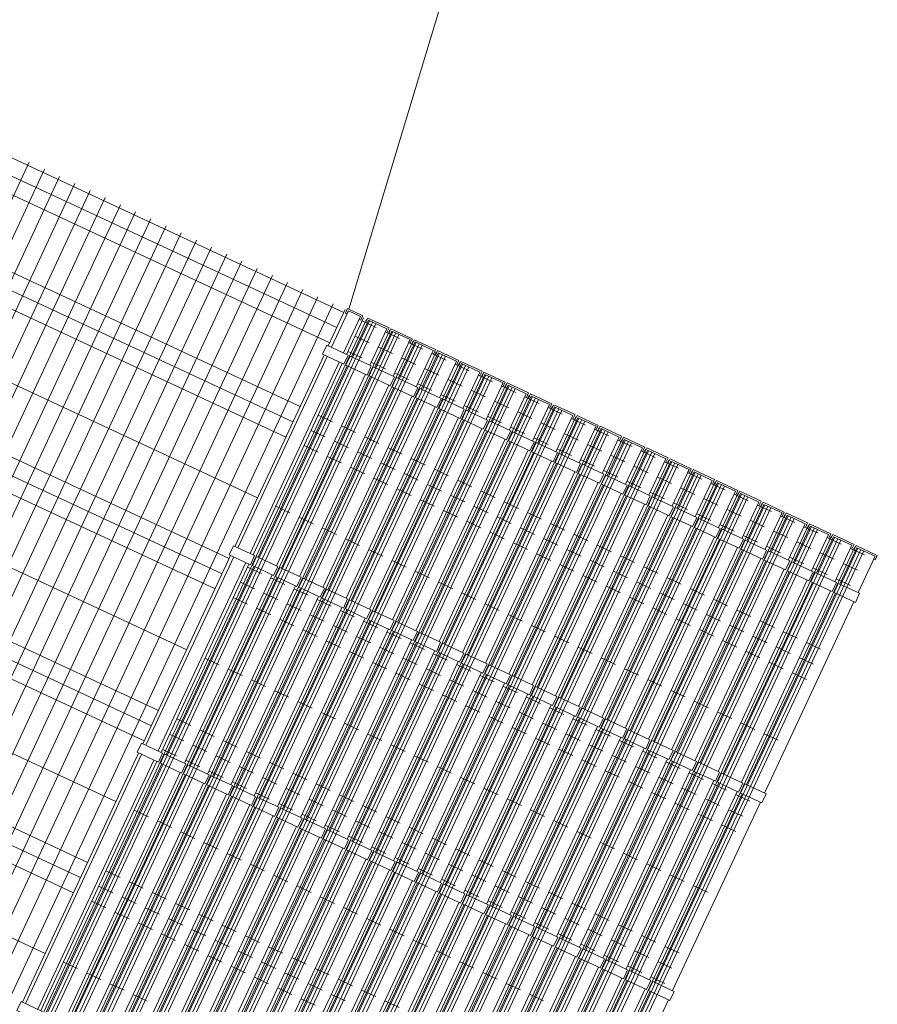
# Model space of a CAD drawing. Header units: millimetres. Extents: x 1962 to 3194, y -795 to -219.
# Tile 107 of 256: x 2367.16 to 2369.72, y -430.47 to -427.53. Entities that reach past the tile are written whole.
import ezdxf

# ---------------------------------------------------------------- set-up
doc = ezdxf.new("R2010")
doc.units = ezdxf.units.MM
doc.layers.get('0').update_dxf_attribs({"lineweight": 5})
doc.layers.add('A_flagi przekrojowe', color=92, linetype='Continuous', lineweight=9)
doc.layers.add('A_ogrodzenie 2_4m', color=45, linetype='Continuous', lineweight=9)

# ---------------------------------------------------------------- blocks, each defined once
blk = doc.blocks.new('zw$607D')
at = {"layer": 'A_flagi przekrojowe'}
blk.add_lwpolyline([(-2.6152, 2.4966), (-2.7965, 3.7542), (-5.0242, 3.7542)], dxfattribs=at)
at = {"layer": 'A_ogrodzenie 2_4m'}
for p, q in [((-5.1547, 2.4816), (-2.6247, 2.4816)), ((-3.6647, 0.0616), (-3.6647, 2.4916)), ((-3.6147, 0.0616), (-3.6147, 2.4916)), ((-3.5647, 0.0616), (-3.5647, 2.4916)), ((-3.5147, 0.0616), (-3.5147, 2.4916)), ((-3.4647, 0.0616), (-3.4647, 2.4916)), ((-3.4147, 0.0616), (-3.4147, 2.4916)), ((-3.3647, 0.0616), (-3.3647, 2.4916)), ((-3.3147, 0.0616), (-3.3147, 2.4916)), ((-3.2647, 0.0616), (-3.2647, 2.4916)), ((-3.2147, 0.0616), (-3.2147, 2.4916)), ((-3.1647, 0.0616), (-3.1647, 2.4916)), ((-3.1147, 0.0616), (-3.1147, 2.4916)), ((-3.0647, 0.0616), (-3.0647, 2.4916)), ((-3.0147, 0.0616), (-3.0147, 2.4916)), ((-2.9647, 0.0616), (-2.9647, 2.4916)), ((-2.9147, 0.0616), (-2.9147, 2.4916)), ((-2.8647, 0.0616), (-2.8647, 2.4916)), ((-2.8147, 0.0616), (-2.8147, 2.4916)), ((-2.7647, 0.0616), (-2.7647, 2.4916)), ((-2.7147, 0.0616), (-2.7147, 2.4916)), ((-2.6647, 0.0616), (-2.6647, 2.4916)), ((-2.6247, 2.3716), (-2.6247, 2.4916)), ((-2.5647, 2.3716), (-2.5647, 2.4916)), ((-2.5182, 2.4816), (-2.5647, 2.4816)), ((-2.5547, 0.0616), (-2.5547, 2.4916)), ((-2.5447, 0.0616), (-2.5447, 2.4916)), ((-2.5347, 0.0616), (-2.5347, 2.4916)), ((-2.5247, 0.0616), (-2.5247, 2.4916)), ((-2.4882, 2.3716), (-2.4882, 2.4916)), ((-2.4417, 2.4816), (-2.4882, 2.4816)), ((-2.4782, 0.0616), (-2.4782, 2.4916)), ((-2.4682, 0.0616), (-2.4682, 2.4916)), ((-2.4582, 0.0616), (-2.4582, 2.4916)), ((-2.4482, 0.0616), (-2.4482, 2.4916)), ((-2.3652, 2.4816), (-2.4117, 2.4816)), ((-2.4017, 0.0616), (-2.4017, 2.4916)), ((-2.3917, 0.0616), (-2.3917, 2.4916)), ((-2.3817, 0.0616), (-2.3817, 2.4916)), ((-2.3717, 0.0616), (-2.3717, 2.4916)), ((-2.2887, 2.4816), (-2.3352, 2.4816)), ((-2.3252, 0.0616), (-2.3252, 2.4916)), ((-2.3152, 0.0616), (-2.3152, 2.4916)), ((-2.3052, 0.0616), (-2.3052, 2.4916)), ((-2.2952, 0.0616), (-2.2952, 2.4916)), ((-2.2122, 2.4816), (-2.2587, 2.4816)), ((-2.2487, 0.0616), (-2.2487, 2.4916)), ((-2.2387, 0.0616), (-2.2387, 2.4916)), ((-2.2287, 0.0616), (-2.2287, 2.4916)), ((-2.2187, 0.0616), (-2.2187, 2.4916)), ((-2.1357, 2.4816), (-2.1822, 2.4816)), ((-2.1722, 0.0616), (-2.1722, 2.4916)), ((-2.1622, 0.0616), (-2.1622, 2.4916)), ((-2.1522, 0.0616), (-2.1522, 2.4916)), ((-2.1422, 0.0616), (-2.1422, 2.4916)), ((-2.0592, 2.4816), (-2.1057, 2.4816)), ((-2.0957, 0.0616), (-2.0957, 2.4916)), ((-2.0857, 0.0616), (-2.0857, 2.4916)), ((-2.0757, 0.0616), (-2.0757, 2.4916)), ((-2.0657, 0.0616), (-2.0657, 2.4916)), ((-1.9826, 2.4816), (-2.0292, 2.4816)), ((-2.0192, 0.0616), (-2.0192, 2.4916)), ((-2.0092, 0.0616), (-2.0092, 2.4916)), ((-1.9992, 0.0616), (-1.9992, 2.4916)), ((-1.9892, 0.0616), (-1.9892, 2.4916)), ((-1.9061, 2.4816), (-1.9526, 2.4816)), ((-1.9426, 0.0616), (-1.9426, 2.4916)), ((-1.9326, 0.0616), (-1.9326, 2.4916)), ((-1.9226, 0.0616), (-1.9226, 2.4916)), ((-1.9126, 0.0616), (-1.9126, 2.4916)), ((-1.8296, 2.4816), (-1.8761, 2.4816)), ((-1.8661, 0.0616), (-1.8661, 2.4916)), ((-1.8561, 0.0616), (-1.8561, 2.4916)), ((-1.8461, 0.0616), (-1.8461, 2.4916)), ((-1.8361, 0.0616), (-1.8361, 2.4916)), ((-1.7531, 2.4816), (-1.7996, 2.4816)), ((-1.7896, 0.0616), (-1.7896, 2.4916)), ((-1.7796, 0.0616), (-1.7796, 2.4916)), ((-1.7696, 0.0616), (-1.7696, 2.4916)), ((-1.7596, 0.0616), (-1.7596, 2.4916)), ((-1.6766, 2.4816), (-1.7231, 2.4816)), ((-1.7131, 0.0616), (-1.7131, 2.4916)), ((-1.7031, 0.0616), (-1.7031, 2.4916)), ((-1.6931, 0.0616), (-1.6931, 2.4916)), ((-1.6831, 0.0616), (-1.6831, 2.4916)), ((-1.6001, 2.4816), (-1.6466, 2.4816)), ((-1.6366, 0.0616), (-1.6366, 2.4916)), ((-1.6266, 0.0616), (-1.6266, 2.4916)), ((-1.6166, 0.0616), (-1.6166, 2.4916)), ((-1.6066, 0.0616), (-1.6066, 2.4916)), ((-1.5236, 2.4816), (-1.5701, 2.4816)), ((-1.5601, 0.0616), (-1.5601, 2.4916)), ((-1.5501, 0.0616), (-1.5501, 2.4916)), ((-1.5401, 0.0616), (-1.5401, 2.4916)), ((-1.5301, 0.0616), (-1.5301, 2.4916)), ((-1.4471, 2.4816), (-1.4936, 2.4816)), ((-1.4836, 0.0616), (-1.4836, 2.4916)), ((-1.4736, 0.0616), (-1.4736, 2.4916)), ((-1.4636, 0.0616), (-1.4636, 2.4916)), ((-1.4536, 0.0616), (-1.4536, 2.4916)), ((-1.3705, 2.4816), (-1.4171, 2.4816)), ((-1.4071, 0.0616), (-1.4071, 2.4916)), ((-1.3971, 0.0616), (-1.3971, 2.4916)), ((-1.3871, 0.0616), (-1.3871, 2.4916)), ((-1.3771, 0.0616), (-1.3771, 2.4916)), ((-1.294, 2.4816), (-1.3405, 2.4816)), ((-1.3305, 0.0616), (-1.3305, 2.4916)), ((-1.3205, 0.0616), (-1.3205, 2.4916)), ((-1.3105, 0.0616), (-1.3105, 2.4916)), ((-1.3005, 0.0616), (-1.3005, 2.4916)), ((-1.2175, 2.4816), (-1.264, 2.4816)), ((-1.254, 0.0616), (-1.254, 2.4916)), ((-1.244, 0.0616), (-1.244, 2.4916)), ((-1.234, 0.0616), (-1.234, 2.4916)), ((-1.224, 0.0616), (-1.224, 2.4916)), ((-1.141, 2.4816), (-1.1875, 2.4816)), ((-1.1775, 0.0616), (-1.1775, 2.4916)), ((-1.1675, 0.0616), (-1.1675, 2.4916)), ((-1.1575, 0.0616), (-1.1575, 2.4916)), ((-1.1475, 0.0616), (-1.1475, 2.4916)), ((-1.0645, 2.4816), (-1.111, 2.4816)), ((-1.101, 0.0616), (-1.101, 2.4916)), ((-1.091, 0.0616), (-1.091, 2.4916)), ((-1.081, 0.0616), (-1.081, 2.4916)), ((-1.071, 0.0616), (-1.071, 2.4916)), ((-0.988, 2.4816), (-1.0345, 2.4816)), ((-1.0245, 0.0616), (-1.0245, 2.4916)), ((-1.0145, 0.0616), (-1.0145, 2.4916)), ((-1.0045, 0.0616), (-1.0045, 2.4916)), ((-0.9945, 0.0616), (-0.9945, 2.4916)), ((-0.9115, 2.4816), (-0.958, 2.4816)), ((-0.948, 0.0616), (-0.948, 2.4916)), ((-0.938, 0.0616), (-0.938, 2.4916)), ((-0.928, 0.0616), (-0.928, 2.4916)), ((-0.918, 0.0616), (-0.918, 2.4916)), ((-5.1547, 2.4316), (-2.6247, 2.4316)), ((-2.5182, 2.4316), (-2.5647, 2.4316)), ((-2.4417, 2.4316), (-2.4882, 2.4316)), ((-2.3652, 2.4316), (-2.4117, 2.4316)), ((-2.2887, 2.4316), (-2.3352, 2.4316)), ((-2.2122, 2.4316), (-2.2587, 2.4316)), ((-2.1357, 2.4316), (-2.1822, 2.4316)), ((-2.0592, 2.4316), (-2.1057, 2.4316)), ((-1.9826, 2.4316), (-2.0292, 2.4316)), ((-1.9061, 2.4316), (-1.9526, 2.4316)), ((-1.8296, 2.4316), (-1.8761, 2.4316)), ((-1.7531, 2.4316), (-1.7996, 2.4316)), ((-1.6766, 2.4316), (-1.7231, 2.4316)), ((-1.6001, 2.4316), (-1.6466, 2.4316)), ((-1.5236, 2.4316), (-1.5701, 2.4316)), ((-1.4471, 2.4316), (-1.4936, 2.4316)), ((-1.3705, 2.4316), (-1.4171, 2.4316)), ((-1.294, 2.4316), (-1.3405, 2.4316)), ((-1.2175, 2.4316), (-1.264, 2.4316)), ((-1.141, 2.4316), (-1.1875, 2.4316)), ((-1.0645, 2.4316), (-1.111, 2.4316)), ((-0.988, 2.4316), (-1.0345, 2.4316)), ((-0.9115, 2.4316), (-0.958, 2.4316)), ((-5.1547, 2.3816), (-2.6247, 2.3816)), ((-2.5182, 2.3816), (-2.5647, 2.3816)), ((-2.4417, 2.3816), (-2.4882, 2.3816)), ((-2.3652, 2.3816), (-2.4117, 2.3816)), ((-2.2887, 2.3816), (-2.3352, 2.3816)), ((-2.2122, 2.3816), (-2.2587, 2.3816)), ((-2.1357, 2.3816), (-2.1822, 2.3816)), ((-2.0592, 2.3816), (-2.1057, 2.3816)), ((-1.9826, 2.3816), (-2.0292, 2.3816)), ((-1.9061, 2.3816), (-1.9526, 2.3816)), ((-1.8296, 2.3816), (-1.8761, 2.3816)), ((-1.7531, 2.3816), (-1.7996, 2.3816)), ((-1.6766, 2.3816), (-1.7231, 2.3816)), ((-1.6001, 2.3816), (-1.6466, 2.3816)), ((-1.5236, 2.3816), (-1.5701, 2.3816)), ((-1.4471, 2.3816), (-1.4936, 2.3816)), ((-1.3705, 2.3816), (-1.4171, 2.3816)), ((-1.294, 2.3816), (-1.3405, 2.3816)), ((-1.2175, 2.3816), (-1.264, 2.3816)), ((-1.141, 2.3816), (-1.1875, 2.3816)), ((-1.0645, 2.3816), (-1.111, 2.3816)), ((-0.988, 2.3816), (-1.0345, 2.3816)), ((-0.9115, 2.3816), (-0.958, 2.3816)), ((-2.6247, 1.7116), (-2.6247, 2.3416)), ((-2.5647, 1.7116), (-2.5647, 2.3416)), ((-2.4882, 1.7116), (-2.4882, 2.3416)), ((-5.1547, 2.1716), (-2.6247, 2.1716)), ((-2.5182, 2.1716), (-2.5647, 2.1716)), ((-2.4417, 2.1716), (-2.4882, 2.1716)), ((-2.3652, 2.1716), (-2.4117, 2.1716)), ((-2.2887, 2.1716), (-2.3352, 2.1716)), ((-2.2122, 2.1716), (-2.2587, 2.1716)), ((-2.1357, 2.1716), (-2.1822, 2.1716)), ((-2.0592, 2.1716), (-2.1057, 2.1716)), ((-1.9826, 2.1716), (-2.0292, 2.1716)), ((-1.9061, 2.1716), (-1.9526, 2.1716)), ((-1.8296, 2.1716), (-1.8761, 2.1716)), ((-1.7531, 2.1716), (-1.7996, 2.1716)), ((-1.6766, 2.1716), (-1.7231, 2.1716)), ((-1.6001, 2.1716), (-1.6466, 2.1716)), ((-1.5236, 2.1716), (-1.5701, 2.1716)), ((-1.4471, 2.1716), (-1.4936, 2.1716)), ((-1.3705, 2.1716), (-1.4171, 2.1716)), ((-1.294, 2.1716), (-1.3405, 2.1716)), ((-1.2175, 2.1716), (-1.264, 2.1716)), ((-1.141, 2.1716), (-1.1875, 2.1716)), ((-1.0645, 2.1716), (-1.111, 2.1716)), ((-0.988, 2.1716), (-1.0345, 2.1716)), ((-0.9115, 2.1716), (-0.958, 2.1716)), ((-5.1547, 2.1216), (-2.6247, 2.1216)), ((-2.5182, 2.1216), (-2.5647, 2.1216)), ((-2.4417, 2.1216), (-2.4882, 2.1216)), ((-2.3652, 2.1216), (-2.4117, 2.1216)), ((-2.2887, 2.1216), (-2.3352, 2.1216)), ((-2.2122, 2.1216), (-2.2587, 2.1216)), ((-2.1357, 2.1216), (-2.1822, 2.1216)), ((-2.0592, 2.1216), (-2.1057, 2.1216)), ((-1.9826, 2.1216), (-2.0292, 2.1216)), ((-1.9061, 2.1216), (-1.9526, 2.1216)), ((-1.8296, 2.1216), (-1.8761, 2.1216)), ((-1.7531, 2.1216), (-1.7996, 2.1216)), ((-1.6766, 2.1216), (-1.7231, 2.1216)), ((-1.6001, 2.1216), (-1.6466, 2.1216)), ((-1.5236, 2.1216), (-1.5701, 2.1216)), ((-1.4471, 2.1216), (-1.4936, 2.1216)), ((-1.3705, 2.1216), (-1.4171, 2.1216)), ((-1.294, 2.1216), (-1.3405, 2.1216)), ((-1.2175, 2.1216), (-1.264, 2.1216)), ((-1.141, 2.1216), (-1.1875, 2.1216)), ((-1.0645, 2.1216), (-1.111, 2.1216)), ((-0.988, 2.1216), (-1.0345, 2.1216)), ((-0.9115, 2.1216), (-0.958, 2.1216)), ((-5.1547, 2.0716), (-2.6247, 2.0716)), ((-2.5182, 2.0716), (-2.5647, 2.0716)), ((-2.4417, 2.0716), (-2.4882, 2.0716)), ((-2.3652, 2.0716), (-2.4117, 2.0716)), ((-2.2887, 2.0716), (-2.3352, 2.0716)), ((-2.2122, 2.0716), (-2.2587, 2.0716)), ((-2.1357, 2.0716), (-2.1822, 2.0716)), ((-2.0592, 2.0716), (-2.1057, 2.0716)), ((-1.9826, 2.0716), (-2.0292, 2.0716)), ((-1.9061, 2.0716), (-1.9526, 2.0716)), ((-1.8296, 2.0716), (-1.8761, 2.0716)), ((-1.7531, 2.0716), (-1.7996, 2.0716)), ((-1.6766, 2.0716), (-1.7231, 2.0716)), ((-1.6001, 2.0716), (-1.6466, 2.0716)), ((-1.5236, 2.0716), (-1.5701, 2.0716)), ((-1.4471, 2.0716), (-1.4936, 2.0716)), ((-1.3705, 2.0716), (-1.4171, 2.0716)), ((-1.294, 2.0716), (-1.3405, 2.0716)), ((-1.2175, 2.0716), (-1.264, 2.0716)), ((-1.141, 2.0716), (-1.1875, 2.0716)), ((-1.0645, 2.0716), (-1.111, 2.0716)), ((-0.988, 2.0716), (-1.0345, 2.0716)), ((-0.9115, 2.0716), (-0.958, 2.0716)), ((-5.1547, 1.8716), (-2.6247, 1.8716)), ((-2.5182, 1.8716), (-2.5647, 1.8716)), ((-2.4417, 1.8716), (-2.4882, 1.8716)), ((-2.3652, 1.8716), (-2.4117, 1.8716)), ((-2.2887, 1.8716), (-2.3352, 1.8716)), ((-2.2122, 1.8716), (-2.2587, 1.8716)), ((-2.1357, 1.8716), (-2.1822, 1.8716)), ((-2.0592, 1.8716), (-2.1057, 1.8716)), ((-1.9826, 1.8716), (-2.0292, 1.8716)), ((-1.9061, 1.8716), (-1.9526, 1.8716)), ((-1.8296, 1.8716), (-1.8761, 1.8716)), ((-1.7531, 1.8716), (-1.7996, 1.8716)), ((-1.6766, 1.8716), (-1.7231, 1.8716)), ((-1.6001, 1.8716), (-1.6466, 1.8716)), ((-1.5236, 1.8716), (-1.5701, 1.8716)), ((-1.4471, 1.8716), (-1.4936, 1.8716)), ((-1.3705, 1.8716), (-1.4171, 1.8716)), ((-1.294, 1.8716), (-1.3405, 1.8716)), ((-1.2175, 1.8716), (-1.264, 1.8716)), ((-1.141, 1.8716), (-1.1875, 1.8716)), ((-1.0645, 1.8716), (-1.111, 1.8716)), ((-0.988, 1.8716), (-1.0345, 1.8716)), ((-0.9115, 1.8716), (-0.958, 1.8716)), ((-2.6247, 1.0616), (-2.6247, 1.6816)), ((-2.5647, 1.0616), (-2.5647, 1.6816)), ((-2.4882, 1.0616), (-2.4882, 1.6816)), ((-5.1547, 1.6716), (-2.6247, 1.6716)), ((-2.5182, 1.6716), (-2.5647, 1.6716)), ((-2.4417, 1.6716), (-2.4882, 1.6716)), ((-2.3652, 1.6716), (-2.4117, 1.6716)), ((-2.2887, 1.6716), (-2.3352, 1.6716)), ((-2.2122, 1.6716), (-2.2587, 1.6716)), ((-2.1357, 1.6716), (-2.1822, 1.6716)), ((-2.0592, 1.6716), (-2.1057, 1.6716)), ((-1.9826, 1.6716), (-2.0292, 1.6716)), ((-1.9061, 1.6716), (-1.9526, 1.6716)), ((-1.8296, 1.6716), (-1.8761, 1.6716)), ((-1.7531, 1.6716), (-1.7996, 1.6716)), ((-1.6766, 1.6716), (-1.7231, 1.6716)), ((-1.6001, 1.6716), (-1.6466, 1.6716)), ((-1.5236, 1.6716), (-1.5701, 1.6716)), ((-1.4471, 1.6716), (-1.4936, 1.6716)), ((-1.3705, 1.6716), (-1.4171, 1.6716)), ((-1.294, 1.6716), (-1.3405, 1.6716)), ((-1.2175, 1.6716), (-1.264, 1.6716)), ((-1.141, 1.6716), (-1.1875, 1.6716)), ((-1.0645, 1.6716), (-1.111, 1.6716)), ((-0.988, 1.6716), (-1.0345, 1.6716)), ((-0.9115, 1.6716), (-0.958, 1.6716)), ((-5.1547, 1.6216), (-2.6247, 1.6216)), ((-2.5182, 1.6216), (-2.5647, 1.6216)), ((-2.4417, 1.6216), (-2.4882, 1.6216)), ((-2.3652, 1.6216), (-2.4117, 1.6216)), ((-2.2887, 1.6216), (-2.3352, 1.6216)), ((-2.2122, 1.6216), (-2.2587, 1.6216)), ((-2.1357, 1.6216), (-2.1822, 1.6216)), ((-2.0592, 1.6216), (-2.1057, 1.6216)), ((-1.9826, 1.6216), (-2.0292, 1.6216)), ((-1.9061, 1.6216), (-1.9526, 1.6216)), ((-1.8296, 1.6216), (-1.8761, 1.6216)), ((-1.7531, 1.6216), (-1.7996, 1.6216)), ((-1.6766, 1.6216), (-1.7231, 1.6216)), ((-1.6001, 1.6216), (-1.6466, 1.6216)), ((-1.5236, 1.6216), (-1.5701, 1.6216)), ((-1.4471, 1.6216), (-1.4936, 1.6216)), ((-1.3705, 1.6216), (-1.4171, 1.6216)), ((-1.294, 1.6216), (-1.3405, 1.6216)), ((-1.2175, 1.6216), (-1.264, 1.6216)), ((-1.141, 1.6216), (-1.1875, 1.6216)), ((-1.0645, 1.6216), (-1.111, 1.6216)), ((-0.988, 1.6216), (-1.0345, 1.6216)), ((-0.9115, 1.6216), (-0.958, 1.6216)), ((-5.1547, 1.5716), (-2.6247, 1.5716)), ((-2.5182, 1.5716), (-2.5647, 1.5716)), ((-2.4417, 1.5716), (-2.4882, 1.5716)), ((-2.3652, 1.5716), (-2.4117, 1.5716)), ((-2.2887, 1.5716), (-2.3352, 1.5716)), ((-2.2122, 1.5716), (-2.2587, 1.5716)), ((-2.1357, 1.5716), (-2.1822, 1.5716)), ((-2.0592, 1.5716), (-2.1057, 1.5716)), ((-1.9826, 1.5716), (-2.0292, 1.5716)), ((-1.9061, 1.5716), (-1.9526, 1.5716)), ((-1.8296, 1.5716), (-1.8761, 1.5716)), ((-1.7531, 1.5716), (-1.7996, 1.5716)), ((-1.6766, 1.5716), (-1.7231, 1.5716)), ((-1.6001, 1.5716), (-1.6466, 1.5716)), ((-1.5236, 1.5716), (-1.5701, 1.5716)), ((-1.4471, 1.5716), (-1.4936, 1.5716)), ((-1.3705, 1.5716), (-1.4171, 1.5716)), ((-1.294, 1.5716), (-1.3405, 1.5716)), ((-1.2175, 1.5716), (-1.264, 1.5716)), ((-1.141, 1.5716), (-1.1875, 1.5716)), ((-1.0645, 1.5716), (-1.111, 1.5716)), ((-0.988, 1.5716), (-1.0345, 1.5716)), ((-0.9115, 1.5716), (-0.958, 1.5716)), ((-5.1547, 1.3716), (-2.6247, 1.3716)), ((-2.5182, 1.3716), (-2.5647, 1.3716)), ((-2.4417, 1.3716), (-2.4882, 1.3716)), ((-2.3652, 1.3716), (-2.4117, 1.3716)), ((-2.2887, 1.3716), (-2.3352, 1.3716)), ((-2.2122, 1.3716), (-2.2587, 1.3716)), ((-2.1357, 1.3716), (-2.1822, 1.3716)), ((-2.0592, 1.3716), (-2.1057, 1.3716)), ((-1.9826, 1.3716), (-2.0292, 1.3716)), ((-1.9061, 1.3716), (-1.9526, 1.3716)), ((-1.8296, 1.3716), (-1.8761, 1.3716)), ((-1.7531, 1.3716), (-1.7996, 1.3716)), ((-1.6766, 1.3716), (-1.7231, 1.3716)), ((-1.6001, 1.3716), (-1.6466, 1.3716)), ((-1.5236, 1.3716), (-1.5701, 1.3716)), ((-1.4471, 1.3716), (-1.4936, 1.3716)), ((-1.3705, 1.3716), (-1.4171, 1.3716)), ((-1.294, 1.3716), (-1.3405, 1.3716)), ((-1.2175, 1.3716), (-1.264, 1.3716)), ((-1.141, 1.3716), (-1.1875, 1.3716)), ((-1.0645, 1.3716), (-1.111, 1.3716)), ((-0.988, 1.3716), (-1.0345, 1.3716)), ((-0.9115, 1.3716), (-0.958, 1.3716)), ((-5.1547, 1.1716), (-2.6247, 1.1716)), ((-2.5182, 1.1716), (-2.5647, 1.1716)), ((-2.4417, 1.1716), (-2.4882, 1.1716)), ((-2.3652, 1.1716), (-2.4117, 1.1716)), ((-2.2887, 1.1716), (-2.3352, 1.1716)), ((-2.2122, 1.1716), (-2.2587, 1.1716)), ((-2.1357, 1.1716), (-2.1822, 1.1716)), ((-2.0592, 1.1716), (-2.1057, 1.1716)), ((-1.9826, 1.1716), (-2.0292, 1.1716)), ((-1.9061, 1.1716), (-1.9526, 1.1716)), ((-1.8296, 1.1716), (-1.8761, 1.1716)), ((-1.7531, 1.1716), (-1.7996, 1.1716)), ((-1.6766, 1.1716), (-1.7231, 1.1716)), ((-1.6001, 1.1716), (-1.6466, 1.1716)), ((-1.5236, 1.1716), (-1.5701, 1.1716)), ((-1.4471, 1.1716), (-1.4936, 1.1716)), ((-1.3705, 1.1716), (-1.4171, 1.1716)), ((-1.294, 1.1716), (-1.3405, 1.1716)), ((-1.2175, 1.1716), (-1.264, 1.1716)), ((-1.141, 1.1716), (-1.1875, 1.1716)), ((-1.0645, 1.1716), (-1.111, 1.1716)), ((-0.988, 1.1716), (-1.0345, 1.1716)), ((-0.9115, 1.1716), (-0.958, 1.1716)), ((-5.1547, 1.1216), (-2.6247, 1.1216)), ((-2.5182, 1.1216), (-2.5647, 1.1216)), ((-2.4417, 1.1216), (-2.4882, 1.1216)), ((-2.3652, 1.1216), (-2.4117, 1.1216)), ((-2.2887, 1.1216), (-2.3352, 1.1216)), ((-2.2122, 1.1216), (-2.2587, 1.1216)), ((-2.1357, 1.1216), (-2.1822, 1.1216)), ((-2.0592, 1.1216), (-2.1057, 1.1216)), ((-1.9826, 1.1216), (-2.0292, 1.1216)), ((-1.9061, 1.1216), (-1.9526, 1.1216)), ((-1.8296, 1.1216), (-1.8761, 1.1216)), ((-1.7531, 1.1216), (-1.7996, 1.1216)), ((-1.6766, 1.1216), (-1.7231, 1.1216)), ((-1.6001, 1.1216), (-1.6466, 1.1216)), ((-1.5236, 1.1216), (-1.5701, 1.1216)), ((-1.4471, 1.1216), (-1.4936, 1.1216)), ((-1.3705, 1.1216), (-1.4171, 1.1216)), ((-1.294, 1.1216), (-1.3405, 1.1216)), ((-1.2175, 1.1216), (-1.264, 1.1216)), ((-1.141, 1.1216), (-1.1875, 1.1216)), ((-1.0645, 1.1216), (-1.111, 1.1216)), ((-0.988, 1.1216), (-1.0345, 1.1216)), ((-0.9115, 1.1216), (-0.958, 1.1216)), ((-5.1547, 1.0716), (-2.6247, 1.0716)), ((-2.5182, 1.0716), (-2.5647, 1.0716)), ((-2.4417, 1.0716), (-2.4882, 1.0716)), ((-2.3652, 1.0716), (-2.4117, 1.0716)), ((-2.2887, 1.0716), (-2.3352, 1.0716)), ((-2.2122, 1.0716), (-2.2587, 1.0716)), ((-2.1357, 1.0716), (-2.1822, 1.0716)), ((-2.0592, 1.0716), (-2.1057, 1.0716)), ((-1.9826, 1.0716), (-2.0292, 1.0716)), ((-1.9061, 1.0716), (-1.9526, 1.0716)), ((-1.8296, 1.0716), (-1.8761, 1.0716)), ((-1.7531, 1.0716), (-1.7996, 1.0716)), ((-1.6766, 1.0716), (-1.7231, 1.0716)), ((-1.6001, 1.0716), (-1.6466, 1.0716)), ((-1.5236, 1.0716), (-1.5701, 1.0716)), ((-1.4471, 1.0716), (-1.4936, 1.0716)), ((-1.3705, 1.0716), (-1.4171, 1.0716)), ((-1.294, 1.0716), (-1.3405, 1.0716)), ((-1.2175, 1.0716), (-1.264, 1.0716)), ((-1.141, 1.0716), (-1.1875, 1.0716)), ((-1.0645, 1.0716), (-1.111, 1.0716)), ((-0.988, 1.0716), (-1.0345, 1.0716)), ((-0.9115, 1.0716), (-0.958, 1.0716)), ((-2.6247, 0.2116), (-2.6247, 1.0316)), ((-2.5647, 0.2116), (-2.5647, 1.0316)), ((-2.4882, 0.2116), (-2.4882, 1.0316)), ((-5.1547, 0.8716), (-2.6247, 0.8716)), ((-2.5182, 0.8716), (-2.5647, 0.8716)), ((-2.4417, 0.8716), (-2.4882, 0.8716)), ((-2.3652, 0.8716), (-2.4117, 0.8716)), ((-2.2887, 0.8716), (-2.3352, 0.8716)), ((-2.2122, 0.8716), (-2.2587, 0.8716)), ((-2.1357, 0.8716), (-2.1822, 0.8716)), ((-2.0592, 0.8716), (-2.1057, 0.8716)), ((-1.9826, 0.8716), (-2.0292, 0.8716)), ((-1.9061, 0.8716), (-1.9526, 0.8716)), ((-1.8296, 0.8716), (-1.8761, 0.8716)), ((-1.7531, 0.8716), (-1.7996, 0.8716)), ((-1.6766, 0.8716), (-1.7231, 0.8716)), ((-1.6001, 0.8716), (-1.6466, 0.8716)), ((-1.5236, 0.8716), (-1.5701, 0.8716)), ((-1.4471, 0.8716), (-1.4936, 0.8716)), ((-1.3705, 0.8716), (-1.4171, 0.8716)), ((-1.294, 0.8716), (-1.3405, 0.8716)), ((-1.2175, 0.8716), (-1.264, 0.8716)), ((-5.1547, 0.6716), (-2.6247, 0.6716)), ((-2.5182, 0.6716), (-2.5647, 0.6716)), ((-2.4417, 0.6716), (-2.4882, 0.6716)), ((-2.3652, 0.6716), (-2.4117, 0.6716)), ((-2.2887, 0.6716), (-2.3352, 0.6716)), ((-2.2122, 0.6716), (-2.2587, 0.6716)), ((-2.1357, 0.6716), (-2.1822, 0.6716)), ((-2.0592, 0.6716), (-2.1057, 0.6716)), ((-1.9826, 0.6716), (-2.0292, 0.6716)), ((-1.9061, 0.6716), (-1.9526, 0.6716)), ((-1.8296, 0.6716), (-1.8761, 0.6716)), ((-1.7531, 0.6716), (-1.7996, 0.6716)), ((-1.6766, 0.6716), (-1.7231, 0.6716)), ((-1.6001, 0.6716), (-1.6466, 0.6716)), ((-5.1547, 0.6216), (-2.6247, 0.6216)), ((-2.5182, 0.6216), (-2.5647, 0.6216)), ((-2.4417, 0.6216), (-2.4882, 0.6216)), ((-2.3652, 0.6216), (-2.4117, 0.6216)), ((-2.2887, 0.6216), (-2.3352, 0.6216)), ((-2.2122, 0.6216), (-2.2587, 0.6216)), ((-2.1357, 0.6216), (-2.1822, 0.6216)), ((-2.0592, 0.6216), (-2.1057, 0.6216)), ((-1.9826, 0.6216), (-2.0292, 0.6216)), ((-1.9061, 0.6216), (-1.9526, 0.6216)), ((-1.8296, 0.6216), (-1.8761, 0.6216)), ((-1.7531, 0.6216), (-1.7996, 0.6216)), ((-5.1547, 0.5716), (-2.6247, 0.5716)), ((-2.5182, 0.5716), (-2.5647, 0.5716)), ((-2.4417, 0.5716), (-2.4882, 0.5716)), ((-2.3652, 0.5716), (-2.4117, 0.5716)), ((-2.2887, 0.5716), (-2.3352, 0.5716)), ((-2.2122, 0.5716), (-2.2587, 0.5716)), ((-2.1357, 0.5716), (-2.1822, 0.5716)), ((-2.0592, 0.5716), (-2.1057, 0.5716)), ((-1.9826, 0.5716), (-2.0292, 0.5716)), ((-1.9061, 0.5716), (-1.9526, 0.5716)), ((-1.8296, 0.5716), (-1.8761, 0.5716)), ((-5.1547, 0.3716), (-2.6247, 0.3716)), ((-2.5182, 0.3716), (-2.5647, 0.3716)), ((-2.4417, 0.3716), (-2.4882, 0.3716)), ((-2.3652, 0.3716), (-2.4117, 0.3716)), ((-2.2887, 0.3716), (-2.3352, 0.3716))]:
    blk.add_line(p, q, dxfattribs=at)
for points in [[(-2.5697, 2.4816), (-2.5747, 2.4816), (-2.5747, 2.4916), (-2.6147, 2.4916), (-2.6147, 2.4816), (-2.6197, 2.4816), (-2.6197, 2.4966), (-2.5697, 2.4966)], [(-2.5532, 2.4816), (-2.5482, 2.4816), (-2.5482, 2.4916), (-2.4882, 2.4916), (-2.4882, 2.4816), (-2.4832, 2.4816), (-2.4832, 2.4966), (-2.5532, 2.4966)], [(-2.4767, 2.4816), (-2.4717, 2.4816), (-2.4717, 2.4916), (-2.4117, 2.4916), (-2.4117, 2.4816), (-2.4067, 2.4816), (-2.4067, 2.4966), (-2.4767, 2.4966)], [(-2.4002, 2.4816), (-2.3952, 2.4816), (-2.3952, 2.4916), (-2.3352, 2.4916), (-2.3352, 2.4816), (-2.3302, 2.4816), (-2.3302, 2.4966), (-2.4002, 2.4966)], [(-2.3237, 2.4816), (-2.3187, 2.4816), (-2.3187, 2.4916), (-2.2587, 2.4916), (-2.2587, 2.4816), (-2.2537, 2.4816), (-2.2537, 2.4966), (-2.3237, 2.4966)], [(-2.2472, 2.4816), (-2.2422, 2.4816), (-2.2422, 2.4916), (-2.1822, 2.4916), (-2.1822, 2.4816), (-2.1772, 2.4816), (-2.1772, 2.4966), (-2.2472, 2.4966)], [(-2.1707, 2.4816), (-2.1657, 2.4816), (-2.1657, 2.4916), (-2.1057, 2.4916), (-2.1057, 2.4816), (-2.1007, 2.4816), (-2.1007, 2.4966), (-2.1707, 2.4966)], [(-2.0942, 2.4816), (-2.0892, 2.4816), (-2.0892, 2.4916), (-2.0292, 2.4916), (-2.0292, 2.4816), (-2.0242, 2.4816), (-2.0242, 2.4966), (-2.0942, 2.4966)], [(-2.0176, 2.4816), (-2.0126, 2.4816), (-2.0126, 2.4916), (-1.9526, 2.4916), (-1.9526, 2.4816), (-1.9476, 2.4816), (-1.9476, 2.4966), (-2.0176, 2.4966)], [(-1.9411, 2.4816), (-1.9361, 2.4816), (-1.9361, 2.4916), (-1.8761, 2.4916), (-1.8761, 2.4816), (-1.8711, 2.4816), (-1.8711, 2.4966), (-1.9411, 2.4966)], [(-1.8646, 2.4816), (-1.8596, 2.4816), (-1.8596, 2.4916), (-1.7996, 2.4916), (-1.7996, 2.4816), (-1.7946, 2.4816), (-1.7946, 2.4966), (-1.8646, 2.4966)], [(-1.7881, 2.4816), (-1.7831, 2.4816), (-1.7831, 2.4916), (-1.7231, 2.4916), (-1.7231, 2.4816), (-1.7181, 2.4816), (-1.7181, 2.4966), (-1.7881, 2.4966)], [(-1.7116, 2.4816), (-1.7066, 2.4816), (-1.7066, 2.4916), (-1.6466, 2.4916), (-1.6466, 2.4816), (-1.6416, 2.4816), (-1.6416, 2.4966), (-1.7116, 2.4966)], [(-1.6351, 2.4816), (-1.6301, 2.4816), (-1.6301, 2.4916), (-1.5701, 2.4916), (-1.5701, 2.4816), (-1.5651, 2.4816), (-1.5651, 2.4966), (-1.6351, 2.4966)], [(-1.5586, 2.4816), (-1.5536, 2.4816), (-1.5536, 2.4916), (-1.4936, 2.4916), (-1.4936, 2.4816), (-1.4886, 2.4816), (-1.4886, 2.4966), (-1.5586, 2.4966)], [(-1.4821, 2.4816), (-1.4771, 2.4816), (-1.4771, 2.4916), (-1.4171, 2.4916), (-1.4171, 2.4816), (-1.4121, 2.4816), (-1.4121, 2.4966), (-1.4821, 2.4966)], [(-1.4055, 2.4816), (-1.4005, 2.4816), (-1.4005, 2.4916), (-1.3405, 2.4916), (-1.3405, 2.4816), (-1.3355, 2.4816), (-1.3355, 2.4966), (-1.4055, 2.4966)], [(-1.329, 2.4816), (-1.324, 2.4816), (-1.324, 2.4916), (-1.264, 2.4916), (-1.264, 2.4816), (-1.259, 2.4816), (-1.259, 2.4966), (-1.329, 2.4966)], [(-1.2525, 2.4816), (-1.2475, 2.4816), (-1.2475, 2.4916), (-1.1875, 2.4916), (-1.1875, 2.4816), (-1.1825, 2.4816), (-1.1825, 2.4966), (-1.2525, 2.4966)], [(-1.176, 2.4816), (-1.171, 2.4816), (-1.171, 2.4916), (-1.111, 2.4916), (-1.111, 2.4816), (-1.106, 2.4816), (-1.106, 2.4966), (-1.176, 2.4966)], [(-1.0995, 2.4816), (-1.0945, 2.4816), (-1.0945, 2.4916), (-1.0345, 2.4916), (-1.0345, 2.4816), (-1.0295, 2.4816), (-1.0295, 2.4966), (-1.0995, 2.4966)], [(-1.023, 2.4816), (-1.018, 2.4816), (-1.018, 2.4916), (-0.958, 2.4916), (-0.958, 2.4816), (-0.953, 2.4816), (-0.953, 2.4966), (-1.023, 2.4966)], [(-0.9465, 2.4816), (-0.9415, 2.4816), (-0.9415, 2.4916), (-0.8815, 2.4916), (-0.8815, 2.4816), (-0.8765, 2.4816), (-0.8765, 2.4966), (-0.9465, 2.4966)]]:
    blk.add_lwpolyline(points, close=True, dxfattribs=at)
for points in [[(-2.5747, 2.3716), (-2.5747, 2.4916), (-2.6147, 2.4916), (-2.6147, 2.3716)], [(-2.4882, 2.3716), (-2.4882, 2.4916), (-2.5482, 2.4916), (-2.5482, 2.3716)], [(-2.4117, 2.3716), (-2.4117, 2.4916), (-2.4717, 2.4916), (-2.4717, 2.3716)], [(-2.3352, 2.3716), (-2.3352, 2.4916), (-2.3952, 2.4916), (-2.3952, 2.3716)], [(-2.2587, 2.3716), (-2.2587, 2.4916), (-2.3187, 2.4916), (-2.3187, 2.3716)], [(-2.1822, 2.3716), (-2.1822, 2.4916), (-2.2422, 2.4916), (-2.2422, 2.3716)], [(-2.1057, 2.3716), (-2.1057, 2.4916), (-2.1657, 2.4916), (-2.1657, 2.3716)], [(-2.0292, 2.3716), (-2.0292, 2.4916), (-2.0892, 2.4916), (-2.0892, 2.3716)], [(-1.9526, 2.3716), (-1.9526, 2.4916), (-2.0126, 2.4916), (-2.0126, 2.3716)], [(-1.8761, 2.3716), (-1.8761, 2.4916), (-1.9361, 2.4916), (-1.9361, 2.3716)], [(-1.7996, 2.3716), (-1.7996, 2.4916), (-1.8596, 2.4916), (-1.8596, 2.3716)], [(-1.7231, 2.3716), (-1.7231, 2.4916), (-1.7831, 2.4916), (-1.7831, 2.3716)], [(-1.6466, 2.3716), (-1.6466, 2.4916), (-1.7066, 2.4916), (-1.7066, 2.3716)], [(-1.5701, 2.3716), (-1.5701, 2.4916), (-1.6301, 2.4916), (-1.6301, 2.3716)], [(-1.4936, 2.3716), (-1.4936, 2.4916), (-1.5536, 2.4916), (-1.5536, 2.3716)], [(-1.4171, 2.3716), (-1.4171, 2.4916), (-1.4771, 2.4916), (-1.4771, 2.3716)], [(-1.3405, 2.3716), (-1.3405, 2.4916), (-1.4005, 2.4916), (-1.4005, 2.3716)], [(-1.264, 2.3716), (-1.264, 2.4916), (-1.324, 2.4916), (-1.324, 2.3716)], [(-1.1875, 2.3716), (-1.1875, 2.4916), (-1.2475, 2.4916), (-1.2475, 2.3716)], [(-1.111, 2.3716), (-1.111, 2.4916), (-1.171, 2.4916), (-1.171, 2.3716)], [(-1.0345, 2.3716), (-1.0345, 2.4916), (-1.0945, 2.4916), (-1.0945, 2.3716)], [(-0.958, 2.3716), (-0.958, 2.4916), (-1.018, 2.4916), (-1.018, 2.3716)], [(-0.8815, 2.3716), (-0.8815, 2.4916), (-0.9415, 2.4916), (-0.9415, 2.3716)], [(-2.6297, 2.3716), (-2.5597, 2.3716), (-2.5597, 2.3416), (-2.6297, 2.3416), (-2.6297, 2.3716)], [(-2.5532, 2.3716), (-2.4832, 2.3716), (-2.4832, 2.3416), (-2.5532, 2.3416), (-2.5532, 2.3716)], [(-2.4767, 2.3716), (-2.4067, 2.3716), (-2.4067, 2.3416), (-2.4767, 2.3416), (-2.4767, 2.3716)], [(-2.4002, 2.3716), (-2.3302, 2.3716), (-2.3302, 2.3416), (-2.4002, 2.3416), (-2.4002, 2.3716)], [(-2.3237, 2.3716), (-2.2537, 2.3716), (-2.2537, 2.3416), (-2.3237, 2.3416), (-2.3237, 2.3716)], [(-2.2472, 2.3716), (-2.1772, 2.3716), (-2.1772, 2.3416), (-2.2472, 2.3416), (-2.2472, 2.3716)], [(-2.1707, 2.3716), (-2.1007, 2.3716), (-2.1007, 2.3416), (-2.1707, 2.3416), (-2.1707, 2.3716)], [(-2.0942, 2.3716), (-2.0242, 2.3716), (-2.0242, 2.3416), (-2.0942, 2.3416), (-2.0942, 2.3716)], [(-2.0176, 2.3716), (-1.9476, 2.3716), (-1.9476, 2.3416), (-2.0176, 2.3416), (-2.0176, 2.3716)], [(-1.9411, 2.3716), (-1.8711, 2.3716), (-1.8711, 2.3416), (-1.9411, 2.3416), (-1.9411, 2.3716)], [(-1.8646, 2.3716), (-1.7946, 2.3716), (-1.7946, 2.3416), (-1.8646, 2.3416), (-1.8646, 2.3716)], [(-1.7881, 2.3716), (-1.7181, 2.3716), (-1.7181, 2.3416), (-1.7881, 2.3416), (-1.7881, 2.3716)], [(-1.7116, 2.3716), (-1.6416, 2.3716), (-1.6416, 2.3416), (-1.7116, 2.3416), (-1.7116, 2.3716)], [(-1.6351, 2.3716), (-1.5651, 2.3716), (-1.5651, 2.3416), (-1.6351, 2.3416), (-1.6351, 2.3716)], [(-1.5586, 2.3716), (-1.4886, 2.3716), (-1.4886, 2.3416), (-1.5586, 2.3416), (-1.5586, 2.3716)], [(-1.4821, 2.3716), (-1.4121, 2.3716), (-1.4121, 2.3416), (-1.4821, 2.3416), (-1.4821, 2.3716)], [(-1.4055, 2.3716), (-1.3355, 2.3716), (-1.3355, 2.3416), (-1.4055, 2.3416), (-1.4055, 2.3716)], [(-1.329, 2.3716), (-1.259, 2.3716), (-1.259, 2.3416), (-1.329, 2.3416), (-1.329, 2.3716)], [(-1.2525, 2.3716), (-1.1825, 2.3716), (-1.1825, 2.3416), (-1.2525, 2.3416), (-1.2525, 2.3716)], [(-1.176, 2.3716), (-1.106, 2.3716), (-1.106, 2.3416), (-1.176, 2.3416), (-1.176, 2.3716)], [(-1.0995, 2.3716), (-1.0295, 2.3716), (-1.0295, 2.3416), (-1.0995, 2.3416), (-1.0995, 2.3716)], [(-1.023, 2.3716), (-0.953, 2.3716), (-0.953, 2.3416), (-1.023, 2.3416), (-1.023, 2.3716)], [(-0.9465, 2.3716), (-0.8765, 2.3716), (-0.8765, 2.3416), (-0.9465, 2.3416), (-0.9465, 2.3716)], [(-2.6147, 2.3416), (-2.6147, 1.7116)], [(-2.5747, 1.7116), (-2.5747, 2.3416)], [(-2.5482, 2.3416), (-2.5482, 1.7116)], [(-2.4882, 1.7116), (-2.4882, 2.3416)], [(-2.4882, 1.7116), (-2.4882, 2.3416)], [(-2.4717, 2.3416), (-2.4717, 1.7116)], [(-2.4117, 1.7116), (-2.4117, 2.3416)], [(-2.4117, 1.7116), (-2.4117, 2.3416)], [(-2.3952, 2.3416), (-2.3952, 1.7116)], [(-2.3352, 1.7116), (-2.3352, 2.3416)], [(-2.3352, 1.7116), (-2.3352, 2.3416)], [(-2.3187, 2.3416), (-2.3187, 1.7116)], [(-2.2587, 1.7116), (-2.2587, 2.3416)], [(-2.2587, 1.7116), (-2.2587, 2.3416)], [(-2.2422, 2.3416), (-2.2422, 1.7116)], [(-2.1822, 1.7116), (-2.1822, 2.3416)], [(-2.1822, 1.7116), (-2.1822, 2.3416)], [(-2.1657, 2.3416), (-2.1657, 1.7116)], [(-2.1057, 1.7116), (-2.1057, 2.3416)], [(-2.1057, 1.7116), (-2.1057, 2.3416)], [(-2.0892, 2.3416), (-2.0892, 1.7116)], [(-2.0292, 1.7116), (-2.0292, 2.3416)], [(-2.0292, 1.7116), (-2.0292, 2.3416)], [(-2.0126, 2.3416), (-2.0126, 1.7116)], [(-1.9526, 1.7116), (-1.9526, 2.3416)], [(-1.9526, 1.7116), (-1.9526, 2.3416)], [(-1.9361, 2.3416), (-1.9361, 1.7116)], [(-1.8761, 1.7116), (-1.8761, 2.3416)], [(-1.8761, 1.7116), (-1.8761, 2.3416)], [(-1.8596, 2.3416), (-1.8596, 1.7116)], [(-1.7996, 1.7116), (-1.7996, 2.3416)], [(-1.7996, 1.7116), (-1.7996, 2.3416)], [(-1.7831, 2.3416), (-1.7831, 1.7116)], [(-1.7231, 1.7116), (-1.7231, 2.3416)], [(-1.7231, 1.7116), (-1.7231, 2.3416)], [(-1.7066, 2.3416), (-1.7066, 1.7116)], [(-1.6466, 1.7116), (-1.6466, 2.3416)], [(-1.6466, 1.7116), (-1.6466, 2.3416)], [(-1.6301, 2.3416), (-1.6301, 1.7116)], [(-1.5701, 1.7116), (-1.5701, 2.3416)], [(-1.5701, 1.7116), (-1.5701, 2.3416)], [(-1.5536, 2.3416), (-1.5536, 1.7116)], [(-1.4936, 1.7116), (-1.4936, 2.3416)], [(-1.4936, 1.7116), (-1.4936, 2.3416)], [(-1.4771, 2.3416), (-1.4771, 1.7116)], [(-1.4171, 1.7116), (-1.4171, 2.3416)], [(-1.4171, 1.7116), (-1.4171, 2.3416)], [(-1.4005, 2.3416), (-1.4005, 1.7116)], [(-1.3405, 1.7116), (-1.3405, 2.3416)], [(-1.3405, 1.7116), (-1.3405, 2.3416)], [(-1.324, 2.3416), (-1.324, 1.7116)], [(-1.264, 1.7116), (-1.264, 2.3416)], [(-1.264, 1.7116), (-1.264, 2.3416)], [(-1.2475, 2.3416), (-1.2475, 1.7116)], [(-1.1875, 1.7116), (-1.1875, 2.3416)], [(-1.1875, 1.7116), (-1.1875, 2.3416)], [(-1.171, 2.3416), (-1.171, 1.7116)], [(-1.111, 1.7116), (-1.111, 2.3416)], [(-1.111, 1.7116), (-1.111, 2.3416)], [(-1.0945, 2.3416), (-1.0945, 1.7116)], [(-1.0345, 1.7116), (-1.0345, 2.3416)], [(-1.0345, 1.7116), (-1.0345, 2.3416)], [(-1.018, 2.3416), (-1.018, 1.7116)], [(-0.958, 1.7116), (-0.958, 2.3416)], [(-0.958, 1.7116), (-0.958, 2.3416)], [(-0.9415, 2.3416), (-0.9415, 1.7116)], [(-0.8815, 1.7116), (-0.8815, 2.3416)], [(-0.8815, 1.7116), (-0.8815, 2.3416)], [(-2.6297, 1.7116), (-2.5597, 1.7116), (-2.5597, 1.6816), (-2.6297, 1.6816), (-2.6297, 1.7116)], [(-2.5532, 1.7116), (-2.4832, 1.7116), (-2.4832, 1.6816), (-2.5532, 1.6816), (-2.5532, 1.7116)], [(-2.4767, 1.7116), (-2.4067, 1.7116), (-2.4067, 1.6816), (-2.4767, 1.6816), (-2.4767, 1.7116)], [(-2.4002, 1.7116), (-2.3302, 1.7116), (-2.3302, 1.6816), (-2.4002, 1.6816), (-2.4002, 1.7116)], [(-2.3237, 1.7116), (-2.2537, 1.7116), (-2.2537, 1.6816), (-2.3237, 1.6816), (-2.3237, 1.7116)], [(-2.2472, 1.7116), (-2.1772, 1.7116), (-2.1772, 1.6816), (-2.2472, 1.6816), (-2.2472, 1.7116)], [(-2.1707, 1.7116), (-2.1007, 1.7116), (-2.1007, 1.6816), (-2.1707, 1.6816), (-2.1707, 1.7116)], [(-2.0942, 1.7116), (-2.0242, 1.7116), (-2.0242, 1.6816), (-2.0942, 1.6816), (-2.0942, 1.7116)], [(-2.0176, 1.7116), (-1.9476, 1.7116), (-1.9476, 1.6816), (-2.0176, 1.6816), (-2.0176, 1.7116)], [(-1.9411, 1.7116), (-1.8711, 1.7116), (-1.8711, 1.6816), (-1.9411, 1.6816), (-1.9411, 1.7116)], [(-1.8646, 1.7116), (-1.7946, 1.7116), (-1.7946, 1.6816), (-1.8646, 1.6816), (-1.8646, 1.7116)], [(-1.7881, 1.7116), (-1.7181, 1.7116), (-1.7181, 1.6816), (-1.7881, 1.6816), (-1.7881, 1.7116)], [(-1.7116, 1.7116), (-1.6416, 1.7116), (-1.6416, 1.6816), (-1.7116, 1.6816), (-1.7116, 1.7116)], [(-1.6351, 1.7116), (-1.5651, 1.7116), (-1.5651, 1.6816), (-1.6351, 1.6816), (-1.6351, 1.7116)], [(-1.5586, 1.7116), (-1.4886, 1.7116), (-1.4886, 1.6816), (-1.5586, 1.6816), (-1.5586, 1.7116)], [(-1.4821, 1.7116), (-1.4121, 1.7116), (-1.4121, 1.6816), (-1.4821, 1.6816), (-1.4821, 1.7116)], [(-1.4055, 1.7116), (-1.3355, 1.7116), (-1.3355, 1.6816), (-1.4055, 1.6816), (-1.4055, 1.7116)], [(-1.329, 1.7116), (-1.259, 1.7116), (-1.259, 1.6816), (-1.329, 1.6816), (-1.329, 1.7116)], [(-1.2525, 1.7116), (-1.1825, 1.7116), (-1.1825, 1.6816), (-1.2525, 1.6816), (-1.2525, 1.7116)], [(-1.176, 1.7116), (-1.106, 1.7116), (-1.106, 1.6816), (-1.176, 1.6816), (-1.176, 1.7116)], [(-1.0995, 1.7116), (-1.0295, 1.7116), (-1.0295, 1.6816), (-1.0995, 1.6816), (-1.0995, 1.7116)], [(-1.023, 1.7116), (-0.953, 1.7116), (-0.953, 1.6816), (-1.023, 1.6816), (-1.023, 1.7116)], [(-0.9465, 1.7116), (-0.8765, 1.7116), (-0.8765, 1.6816), (-0.9465, 1.6816), (-0.9465, 1.7116)], [(-2.6147, 1.6816), (-2.6147, 1.0616)], [(-2.5747, 1.0616), (-2.5747, 1.6816)], [(-2.5482, 1.6816), (-2.5482, 1.0616)], [(-2.4882, 1.0616), (-2.4882, 1.6816)], [(-2.4882, 1.0616), (-2.4882, 1.6816)], [(-2.4717, 1.6816), (-2.4717, 1.0616)], [(-2.4117, 1.0616), (-2.4117, 1.6816)], [(-2.4117, 1.0616), (-2.4117, 1.6816)], [(-2.3952, 1.6816), (-2.3952, 1.0616)], [(-2.3352, 1.0616), (-2.3352, 1.6816)], [(-2.3352, 1.0616), (-2.3352, 1.6816)], [(-2.3187, 1.6816), (-2.3187, 1.0616)], [(-2.2587, 1.0616), (-2.2587, 1.6816)], [(-2.2587, 1.0616), (-2.2587, 1.6816)], [(-2.2422, 1.6816), (-2.2422, 1.0616)], [(-2.1822, 1.0616), (-2.1822, 1.6816)], [(-2.1822, 1.0616), (-2.1822, 1.6816)], [(-2.1657, 1.6816), (-2.1657, 1.0616)], [(-2.1057, 1.0616), (-2.1057, 1.6816)], [(-2.1057, 1.0616), (-2.1057, 1.6816)], [(-2.0892, 1.6816), (-2.0892, 1.0616)], [(-2.0292, 1.0616), (-2.0292, 1.6816)], [(-2.0292, 1.0616), (-2.0292, 1.6816)], [(-2.0126, 1.6816), (-2.0126, 1.0616)], [(-1.9526, 1.0616), (-1.9526, 1.6816)], [(-1.9526, 1.0616), (-1.9526, 1.6816)], [(-1.9361, 1.6816), (-1.9361, 1.0616)], [(-1.8761, 1.0616), (-1.8761, 1.6816)], [(-1.8761, 1.0616), (-1.8761, 1.6816)], [(-1.8596, 1.6816), (-1.8596, 1.0616)], [(-1.7996, 1.0616), (-1.7996, 1.6816)], [(-1.7996, 1.0616), (-1.7996, 1.6816)], [(-1.7831, 1.6816), (-1.7831, 1.0616)], [(-1.7231, 1.0616), (-1.7231, 1.6816)], [(-1.7231, 1.0616), (-1.7231, 1.6816)], [(-1.7066, 1.6816), (-1.7066, 1.0616)], [(-1.6466, 1.0616), (-1.6466, 1.6816)], [(-1.6466, 1.0616), (-1.6466, 1.6816)], [(-1.6301, 1.6816), (-1.6301, 1.0616)], [(-1.5701, 1.0616), (-1.5701, 1.6816)], [(-1.5701, 1.0616), (-1.5701, 1.6816)], [(-1.5536, 1.6816), (-1.5536, 1.0616)], [(-1.4936, 1.0616), (-1.4936, 1.6816)], [(-1.4936, 1.0616), (-1.4936, 1.6816)], [(-1.4771, 1.6816), (-1.4771, 1.0616)], [(-1.4171, 1.0616), (-1.4171, 1.6816)], [(-1.4171, 1.0616), (-1.4171, 1.6816)], [(-1.4005, 1.6816), (-1.4005, 1.0616)], [(-1.3405, 1.0616), (-1.3405, 1.6816)], [(-1.3405, 1.0616), (-1.3405, 1.6816)], [(-1.324, 1.6816), (-1.324, 1.0616)], [(-1.264, 1.0616), (-1.264, 1.6816)], [(-1.264, 1.0616), (-1.264, 1.6816)], [(-1.2475, 1.6816), (-1.2475, 1.0616)], [(-1.1875, 1.0616), (-1.1875, 1.6816)], [(-1.1875, 1.0616), (-1.1875, 1.6816)], [(-1.171, 1.6816), (-1.171, 1.0616)], [(-1.111, 1.0616), (-1.111, 1.6816)], [(-1.111, 1.0616), (-1.111, 1.6816)], [(-1.0945, 1.6816), (-1.0945, 1.0616)], [(-1.0345, 1.0616), (-1.0345, 1.6816)], [(-1.0345, 1.0616), (-1.0345, 1.6816)], [(-1.018, 1.6816), (-1.018, 1.0616)], [(-0.958, 1.0616), (-0.958, 1.6816)], [(-0.958, 1.0616), (-0.958, 1.6816)], [(-0.9415, 1.6816), (-0.9415, 1.0616)], [(-0.8815, 1.0616), (-0.8815, 1.6816)], [(-0.8815, 1.0616), (-0.8815, 1.6816)], [(-2.6297, 1.0616), (-2.5597, 1.0616), (-2.5597, 1.0316), (-2.6297, 1.0316), (-2.6297, 1.0616)], [(-2.5532, 1.0616), (-2.4832, 1.0616), (-2.4832, 1.0316), (-2.5532, 1.0316), (-2.5532, 1.0616)], [(-2.4767, 1.0616), (-2.4067, 1.0616), (-2.4067, 1.0316), (-2.4767, 1.0316), (-2.4767, 1.0616)], [(-2.4002, 1.0616), (-2.3302, 1.0616), (-2.3302, 1.0316), (-2.4002, 1.0316), (-2.4002, 1.0616)], [(-2.3237, 1.0616), (-2.2537, 1.0616), (-2.2537, 1.0316), (-2.3237, 1.0316), (-2.3237, 1.0616)], [(-2.2472, 1.0616), (-2.1772, 1.0616), (-2.1772, 1.0316), (-2.2472, 1.0316), (-2.2472, 1.0616)], [(-2.1707, 1.0616), (-2.1007, 1.0616), (-2.1007, 1.0316), (-2.1707, 1.0316), (-2.1707, 1.0616)], [(-2.0942, 1.0616), (-2.0242, 1.0616), (-2.0242, 1.0316), (-2.0942, 1.0316), (-2.0942, 1.0616)], [(-2.0176, 1.0616), (-1.9476, 1.0616), (-1.9476, 1.0316), (-2.0176, 1.0316), (-2.0176, 1.0616)], [(-1.9411, 1.0616), (-1.8711, 1.0616), (-1.8711, 1.0316), (-1.9411, 1.0316), (-1.9411, 1.0616)], [(-1.8646, 1.0616), (-1.7946, 1.0616), (-1.7946, 1.0316), (-1.8646, 1.0316), (-1.8646, 1.0616)], [(-1.7881, 1.0616), (-1.7181, 1.0616), (-1.7181, 1.0316), (-1.7881, 1.0316), (-1.7881, 1.0616)], [(-1.7116, 1.0616), (-1.6416, 1.0616), (-1.6416, 1.0316), (-1.7116, 1.0316), (-1.7116, 1.0616)], [(-1.6351, 1.0616), (-1.5651, 1.0616), (-1.5651, 1.0316), (-1.6351, 1.0316), (-1.6351, 1.0616)], [(-1.5586, 1.0616), (-1.4886, 1.0616), (-1.4886, 1.0316), (-1.5586, 1.0316), (-1.5586, 1.0616)], [(-1.4821, 1.0616), (-1.4121, 1.0616), (-1.4121, 1.0316), (-1.4821, 1.0316), (-1.4821, 1.0616)], [(-1.4055, 1.0616), (-1.3355, 1.0616), (-1.3355, 1.0316), (-1.4055, 1.0316), (-1.4055, 1.0616)], [(-1.329, 1.0616), (-1.259, 1.0616), (-1.259, 1.0316), (-1.329, 1.0316), (-1.329, 1.0616)], [(-1.2525, 1.0616), (-1.1825, 1.0616), (-1.1825, 1.0316), (-1.2525, 1.0316), (-1.2525, 1.0616)], [(-1.176, 1.0616), (-1.106, 1.0616), (-1.106, 1.0316), (-1.176, 1.0316), (-1.176, 1.0616)], [(-1.0995, 1.0616), (-1.0295, 1.0616), (-1.0295, 1.0316), (-1.0995, 1.0316), (-1.0995, 1.0616)], [(-1.023, 1.0616), (-0.953, 1.0616), (-0.953, 1.0316), (-1.023, 1.0316), (-1.023, 1.0616)], [(-0.9465, 1.0616), (-0.8765, 1.0616), (-0.8765, 1.0316), (-0.9465, 1.0316), (-0.9465, 1.0616)], [(-2.6147, 1.0316), (-2.6147, 0.2116)], [(-2.5747, 0.2116), (-2.5747, 1.0316)], [(-2.5482, 1.0316), (-2.5482, 0.2116)], [(-2.4882, 0.2116), (-2.4882, 1.0316)], [(-2.4882, 0.2116), (-2.4882, 1.0316)], [(-2.4717, 1.0316), (-2.4717, 0.2116)], [(-2.4117, 0.2116), (-2.4117, 1.0316)], [(-2.4117, 0.2116), (-2.4117, 1.0316)], [(-2.3952, 1.0316), (-2.3952, 0.2116)], [(-2.3352, 0.2116), (-2.3352, 1.0316)], [(-2.3352, 0.2116), (-2.3352, 1.0316)], [(-2.3187, 1.0316), (-2.3187, 0.2116)], [(-2.2587, 0.2116), (-2.2587, 1.0316)], [(-2.2587, 0.2116), (-2.2587, 1.0316)], [(-2.2422, 1.0316), (-2.2422, 0.2116)], [(-2.1822, 0.2116), (-2.1822, 1.0316)], [(-2.1822, 0.2116), (-2.1822, 1.0316)], [(-2.1657, 1.0316), (-2.1657, 0.2116)], [(-2.1057, 0.2116), (-2.1057, 1.0316)], [(-2.1057, 0.2116), (-2.1057, 1.0316)], [(-2.0892, 1.0316), (-2.0892, 0.2116)], [(-2.0292, 0.2116), (-2.0292, 1.0316)], [(-2.0292, 0.2116), (-2.0292, 1.0316)], [(-2.0126, 1.0316), (-2.0126, 0.2116)], [(-1.9526, 0.2116), (-1.9526, 1.0316)], [(-1.9526, 0.2116), (-1.9526, 1.0316)], [(-1.9361, 1.0316), (-1.9361, 0.2116)], [(-1.8761, 0.2116), (-1.8761, 1.0316)], [(-1.8761, 0.2116), (-1.8761, 1.0316)], [(-1.8596, 1.0316), (-1.8596, 0.2116)], [(-1.7996, 0.2116), (-1.7996, 1.0316)], [(-1.7996, 0.2116), (-1.7996, 1.0316)], [(-1.7831, 1.0316), (-1.7831, 0.2116)], [(-1.7231, 0.2116), (-1.7231, 1.0316)], [(-1.7231, 0.2116), (-1.7231, 1.0316)], [(-1.7066, 1.0316), (-1.7066, 0.2116)], [(-1.6466, 0.2116), (-1.6466, 1.0316)], [(-1.6466, 0.2116), (-1.6466, 1.0316)], [(-1.6301, 1.0316), (-1.6301, 0.2116)], [(-1.5701, 0.2116), (-1.5701, 1.0316)], [(-1.5701, 0.2116), (-1.5701, 1.0316)], [(-1.5536, 1.0316), (-1.5536, 0.2116)], [(-1.4936, 0.2116), (-1.4936, 1.0316)], [(-1.4936, 0.2116), (-1.4936, 1.0316)], [(-1.4771, 1.0316), (-1.4771, 0.2116)], [(-1.4171, 0.2116), (-1.4171, 1.0316)], [(-1.4171, 0.2116), (-1.4171, 1.0316)], [(-1.4005, 1.0316), (-1.4005, 0.2116)], [(-1.3405, 0.2116), (-1.3405, 1.0316)], [(-1.3405, 0.2116), (-1.3405, 1.0316)], [(-1.324, 1.0316), (-1.324, 0.2116)], [(-1.264, 0.2116), (-1.264, 1.0316)], [(-1.264, 0.2116), (-1.264, 1.0316)], [(-1.2475, 1.0316), (-1.2475, 0.2116)], [(-1.1875, 0.2116), (-1.1875, 1.0316)], [(-1.1875, 0.2116), (-1.1875, 1.0316)], [(-1.171, 1.0316), (-1.171, 0.2116)], [(-1.111, 0.2116), (-1.111, 1.0316)], [(-1.111, 0.2116), (-1.111, 1.0316)], [(-1.0945, 1.0316), (-1.0945, 0.2116)], [(-1.0345, 0.2116), (-1.0345, 1.0316)], [(-1.0345, 0.2116), (-1.0345, 1.0316)], [(-1.018, 1.0316), (-1.018, 0.2116)], [(-0.958, 0.2116), (-0.958, 1.0316)], [(-0.958, 0.2116), (-0.958, 1.0316)], [(-0.9415, 1.0316), (-0.9415, 0.2116)], [(-0.8815, 0.2116), (-0.8815, 1.0316)], [(-0.8815, 0.2116), (-0.8815, 1.0316)], [(-2.6297, 0.2116), (-2.5597, 0.2116), (-2.5597, 0.1816), (-2.6297, 0.1816), (-2.6297, 0.2116)]]:
    blk.add_lwpolyline(points, dxfattribs=at)

msp = doc.modelspace()

# ---------------------------------------------------------------- block references
at = {"rotation": 335.0218058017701}
msp.add_blockref('zw$607D', (2369.4566, -431.759), dxfattribs=at)

doc.saveas('drawing.dxf')
